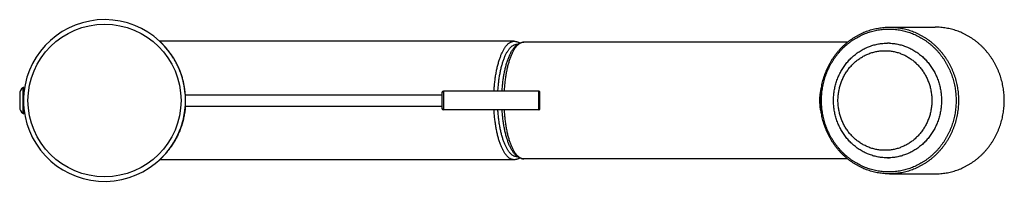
# Model space of a CAD drawing. Header units: millimetres. Extents: x 68 to 728, y -125 to 566.
# Tile 6 of 20: x 467 to 728, y -125 to -82. Entities that reach past the tile are written whole.
import ezdxf

# ---------------------------------------------------------------- set-up
doc = ezdxf.new("R2010")
doc.units = ezdxf.units.MM
doc.header["$LTSCALE"] = 30.734
doc.layers.get('0').update_dxf_attribs({"linetype": 'CONTINUOUS'})

msp = doc.modelspace()

# ---------------------------------------------------------------- linework, layer by layer
for p, q in [((697.61, -84.02), (709.76, -84.02)), ((598.06, -87.77), (504.07, -87.77)), ((686.5, -88.02), (600.64, -88.02)), ((697.61, -88.27), (697.1, -88.27)), ((466.93, -101.72), (466.93, -105.32)), ((467.73, -100.12), (467.73, -106.92)), ((468.03, -100.02), (468.03, -101.37)), ((468.03, -101.37), (468.04, -101.36)), ((468.03, -101.37), (468.03, -101.45)), ((510.85, -101.63), (510.85, -101.62)), ((510.85, -101.65), (510.85, -101.63)), ((578.93, -101.42), (578.93, -105.62)), ((579.33, -101.02), (579.33, -106.02)), ((604.63, -101.02), (579.33, -101.02)), ((604.63, -106.02), (604.63, -101.02)), ((604.93, -105.72), (604.93, -101.32)), ((510.88, -102.02), (578.93, -102.02)), ((468.03, -105.59), (468.03, -105.67)), ((468.03, -105.67), (468.03, -107.02)), ((468.03, -105.67), (468.04, -105.68)), ((510.88, -105.02), (578.93, -105.02)), ((604.63, -106.02), (579.33, -106.02)), ((598.06, -119.27), (504.07, -119.27)), ((686.5, -119.02), (600.64, -119.02)), ((697.61, -118.77), (697.1, -118.77)), ((697.61, -123.02), (709.76, -123.02))]:
    msp.add_line(p, q)
msp.add_circle((489.43, -103.52), 20.3)
for centre, radius, start, end in [((489.43, -103.52), 21.5, 5.0667, 174.2124), ((490.09, -102.85), 20.56, 45.2049, 45.5745), ((697.1, -101.74), 13.47, 87.8182, 89.9999), ((468.93, -101.72), 2, 126.8702, 180), ((468.03, -100.52), 0.5, 90, 126.8699), ((489.43, -103.52), 21.5, 174.4715, 180), ((489.43, -103.52), 21.5, 174.2374, 174.4715), ((489.43, -103.52), 21.5, 174.2124, 174.2374), ((489.43, -103.52), 21.5, 4.7639, 5.0667), ((490.34, -103.47), 20.59, 4.7003, 5.0706), ((489.43, -103.52), 21.5, 4.4444, 4.7639), ((490.37, -103.47), 20.56, 4.0386, 4.7003), ((579.33, -101.42), 0.4, 90, 180), ((604.63, -101.32), 0.3, 359.9999, 90), ((489.43, -103.52), 21.5, 180, 180.3278), ((489.43, -103.52), 21.5, 180.3278, 180.3385), ((489.43, -103.52), 21.5, 180.3385, 181.1073), ((489.43, -103.52), 21.5, 181.1073, 181.1111), ((489.43, -103.52), 21.5, 181.1111, 185.7625), ((489.43, -103.52), 21.5, 2.2242, 4.4444), ((489.43, -103.52), 21.5, 356.6711, 358.8858), ((489.43, -103.52), 21.5, 1.1063, 2.2242), ((489.43, -103.52), 21.5, 0.3313, 1.1063), ((489.43, -103.52), 21.5, 0.1834, 0.3276), ((489.43, -103.52), 21.5, 0.3276, 0.3313), ((489.43, -103.52), 21.5, 358.8858, 0.1834), ((468.93, -105.32), 2, 180, 233.1298), ((468.03, -106.52), 0.5, 233.1301, 270), ((489.43, -103.52), 21.5, 185.7625, 356.6641), ((489.51, -103.52), 21.42, 354.9286, 355.2317), ((489.43, -103.52), 21.5, 356.6641, 356.6711), ((579.33, -105.62), 0.4, 180, 270), ((604.63, -105.72), 0.3, 270, 0.0001), ((489.03, -103.12), 22.06, 314.5453, 314.7057), ((697.1, -105.3), 13.47, 270.0001, 272.1818)]:
    msp.add_arc(centre, radius, start, end)
for points, knots in [([(697.61, -123.02), (697.37, -123.02), (696.89, -123.01), (696.16, -122.96), (695.43, -122.88), (694.71, -122.78), (693.99, -122.64), (693.28, -122.47), (692.58, -122.27), (691.88, -122.04), (691.19, -121.79), (690.52, -121.5), (689.85, -121.19), (689.2, -120.84), (688.55, -120.47), (687.93, -120.08), (687.32, -119.65), (686.72, -119.21), (686.15, -118.73), (685.59, -118.23), (685.05, -117.71), (684.52, -117.17), (684.02, -116.61), (683.55, -116.02), (683.09, -115.42), (682.66, -114.79), (682.25, -114.15), (681.86, -113.49), (681.5, -112.82), (681.17, -112.13), (680.86, -111.43), (680.58, -110.71), (680.32, -109.99), (680.09, -109.25), (679.89, -108.5), (679.72, -107.75), (679.58, -106.99), (679.46, -106.22), (679.38, -105.45), (679.32, -104.68), (679.29, -103.9), (679.29, -103.13), (679.32, -102.35), (679.38, -101.58), (679.46, -100.81), (679.58, -100.05), (679.72, -99.29), (679.89, -98.53), (680.09, -97.79), (680.32, -97.05), (680.58, -96.32), (680.86, -95.61), (681.17, -94.9), (681.5, -94.22), (681.86, -93.54), (682.25, -92.88), (682.66, -92.24), (683.09, -91.62), (683.55, -91.01), (684.03, -90.43), (684.52, -89.86), (685.05, -89.32), (685.59, -88.8), (686.14, -88.3), (686.72, -87.83), (687.32, -87.38), (687.93, -86.96), (688.55, -86.56), (689.2, -86.19), (689.85, -85.85), (690.52, -85.53), (691.19, -85.25), (691.88, -84.99), (692.58, -84.76), (693.28, -84.56), (693.99, -84.4), (694.71, -84.26), (695.43, -84.15), (696.16, -84.07), (696.89, -84.03), (697.37, -84.02), (697.61, -84.02)], [0, 0, 0, 0, 0.728611, 1.4574, 2.186511, 2.916088, 3.646218, 4.377089, 5.108832, 5.841571, 6.575434, 7.310563, 8.047097, 8.785049, 9.524247, 10.265237, 11.008073, 11.752763, 12.499583, 13.248098, 13.998354, 14.750377, 15.504151, 16.259725, 17.017091, 17.776229, 18.53711, 19.299704, 20.063969, 20.829621, 21.596524, 22.364962, 23.134781, 23.905933, 24.678324, 25.451477, 26.225289, 26.999633, 27.77438, 28.549442, 29.324695, 30.100013, 30.875273, 31.650359, 32.425157, 33.199205, 33.97255, 34.745322, 35.517302, 36.288551, 37.058758, 37.827591, 38.594972, 39.360801, 40.125021, 40.887595, 41.64847, 42.407608, 43.164982, 43.920583, 44.674412, 45.426036, 46.175855, 46.924011, 47.670406, 48.415375, 49.158571, 49.899958, 50.63963, 51.377649, 52.114154, 52.849268, 53.583114, 54.315825, 55.047552, 55.778454, 56.508689, 57.237916, 57.966814, 58.695539, 59.424253, 59.424253, 59.424253, 59.424253]), ([(697.44, -122.52), (697.21, -122.52), (696.73, -122.51), (696.02, -122.46), (695.32, -122.39), (694.61, -122.28), (693.91, -122.15), (693.22, -121.98), (692.53, -121.79), (691.86, -121.57), (691.19, -121.32), (690.53, -121.04), (689.88, -120.73), (689.24, -120.4), (688.62, -120.04), (688.01, -119.65), (687.41, -119.24), (686.83, -118.8), (686.27, -118.34), (685.72, -117.86), (685.2, -117.35), (684.69, -116.82), (684.2, -116.27), (683.74, -115.7), (683.29, -115.11), (682.87, -114.5), (682.47, -113.88), (682.1, -113.24), (681.75, -112.58), (681.42, -111.91), (681.12, -111.22), (680.84, -110.53), (680.59, -109.82), (680.37, -109.1), (680.18, -108.37), (680.01, -107.64), (679.87, -106.9), (679.76, -106.15), (679.67, -105.4), (679.62, -104.65), (679.59, -103.89), (679.59, -103.14), (679.62, -102.38), (679.67, -101.63), (679.76, -100.88), (679.87, -100.13), (680.01, -99.39), (680.18, -98.66), (680.37, -97.93), (680.59, -97.22), (680.84, -96.51), (681.12, -95.81), (681.42, -95.13), (681.75, -94.45), (682.1, -93.8), (682.47, -93.16), (682.87, -92.53), (683.29, -91.92), (683.74, -91.33), (684.2, -90.76), (684.69, -90.21), (685.2, -89.68), (685.72, -89.18), (686.27, -88.69), (686.83, -88.23), (687.41, -87.79), (688, -87.38), (688.62, -87), (689.24, -86.64), (689.88, -86.3), (690.53, -86), (691.19, -85.72), (691.86, -85.47), (692.53, -85.24), (693.22, -85.05), (693.91, -84.89), (694.61, -84.75), (695.32, -84.65), (696.02, -84.57), (696.73, -84.53), (697.21, -84.52), (697.44, -84.52)], [0, 0, 0, 0, 0.710013, 1.420236, 2.130702, 2.841419, 3.553056, 4.265401, 4.978586, 5.692488, 6.407423, 7.123837, 7.841558, 8.560682, 9.281003, 10.003079, 10.726966, 11.452558, 12.179709, 12.908515, 13.639402, 14.372115, 15.106591, 15.84265, 16.580622, 17.32037, 18.061758, 18.804748, 19.549341, 20.295478, 21.043046, 21.791933, 22.542032, 23.293234, 24.045429, 24.798483, 25.552334, 26.306932, 27.061946, 27.817251, 28.572718, 29.328221, 30.083631, 30.838827, 31.593689, 32.348107, 33.101767, 33.854667, 34.606803, 35.358022, 36.108142, 36.857029, 37.604593, 38.350734, 39.095347, 39.838354, 40.579702, 41.319369, 42.057336, 42.793497, 43.528029, 44.260734, 44.991602, 45.720418, 46.447584, 47.173179, 47.897068, 48.619157, 49.339496, 50.058627, 50.77635, 51.492771, 52.207727, 52.921649, 53.63484, 54.347166, 55.058753, 55.769394, 56.479826, 57.190132, 57.900422, 57.900422, 57.900422, 57.900422]), ([(697.44, -84.52), (697.68, -84.52), (698.15, -84.53), (698.86, -84.57), (699.57, -84.65), (700.27, -84.75), (700.97, -84.89), (701.66, -85.05), (702.35, -85.24), (703.03, -85.47), (703.7, -85.72), (704.36, -86), (705.01, -86.3), (705.65, -86.64), (706.27, -87), (706.88, -87.38), (707.48, -87.79), (708.06, -88.23), (708.62, -88.69), (709.16, -89.18), (709.69, -89.68), (710.2, -90.21), (710.68, -90.76), (711.15, -91.33), (711.59, -91.92), (712.02, -92.53), (712.41, -93.16), (712.79, -93.8), (713.14, -94.45), (713.47, -95.13), (713.77, -95.81), (714.04, -96.51), (714.29, -97.21), (714.51, -97.93), (714.71, -98.66), (714.88, -99.39), (715.02, -100.13), (715.13, -100.88), (715.21, -101.63), (715.27, -102.38), (715.3, -103.14), (715.3, -103.9), (715.27, -104.65), (715.21, -105.4), (715.13, -106.15), (715.02, -106.9), (714.88, -107.64), (714.71, -108.37), (714.51, -109.1), (714.29, -109.82), (714.04, -110.53), (713.77, -111.22), (713.47, -111.91), (713.14, -112.58), (712.79, -113.24), (712.41, -113.88), (712.02, -114.5), (711.59, -115.11), (711.15, -115.7), (710.68, -116.27), (710.2, -116.82), (709.69, -117.35), (709.16, -117.86), (708.62, -118.34), (708.06, -118.8), (707.48, -119.24), (706.88, -119.65), (706.27, -120.04), (705.65, -120.4), (705.01, -120.73), (704.36, -121.04), (703.7, -121.32), (703.03, -121.57), (702.35, -121.79), (701.66, -121.98), (700.97, -122.15), (700.27, -122.28), (699.57, -122.39), (698.86, -122.46), (698.15, -122.51), (697.68, -122.52), (697.44, -122.52)], [0, 0, 0, 0, 0.710013, 1.420236, 2.130702, 2.841419, 3.553056, 4.265401, 4.978586, 5.692488, 6.407423, 7.123837, 7.841558, 8.560682, 9.281003, 10.003079, 10.726966, 11.452558, 12.179709, 12.908515, 13.639402, 14.372115, 15.106591, 15.84265, 16.580622, 17.32037, 18.061758, 18.804748, 19.549341, 20.295478, 21.043046, 21.791933, 22.542032, 23.293234, 24.045429, 24.798483, 25.552334, 26.306932, 27.061946, 27.817251, 28.572718, 29.328221, 30.083631, 30.838827, 31.593689, 32.348107, 33.101767, 33.854667, 34.606803, 35.358022, 36.108142, 36.857029, 37.604593, 38.350734, 39.095347, 39.838354, 40.579702, 41.319369, 42.057336, 42.793497, 43.528029, 44.260734, 44.991602, 45.720418, 46.447584, 47.173179, 47.897068, 48.619157, 49.339496, 50.058627, 50.77635, 51.492771, 52.207727, 52.921649, 53.63484, 54.347166, 55.058753, 55.769394, 56.479826, 57.190132, 57.900422, 57.900422, 57.900422, 57.900422]), ([(697.61, -84.02), (697.86, -84.02), (698.34, -84.03), (699.07, -84.07), (699.8, -84.15), (700.52, -84.26), (701.23, -84.4), (701.95, -84.56), (702.65, -84.76), (703.35, -84.99), (704.04, -85.25), (704.71, -85.53), (705.38, -85.85), (706.03, -86.19), (706.67, -86.56), (707.3, -86.96), (707.91, -87.38), (708.51, -87.83), (709.08, -88.3), (709.64, -88.8), (710.18, -89.32), (710.7, -89.86), (711.2, -90.43), (711.68, -91.01), (712.14, -91.62), (712.57, -92.24), (712.98, -92.88), (713.36, -93.54), (713.72, -94.22), (714.06, -94.91), (714.37, -95.61), (714.65, -96.32), (714.91, -97.05), (715.13, -97.79), (715.33, -98.53), (715.51, -99.29), (715.65, -100.05), (715.77, -100.81), (715.85, -101.58), (715.91, -102.35), (715.94, -103.13), (715.94, -103.91), (715.91, -104.68), (715.85, -105.45), (715.77, -106.22), (715.65, -106.99), (715.51, -107.75), (715.33, -108.5), (715.13, -109.25), (714.91, -109.98), (714.65, -110.71), (714.37, -111.43), (714.06, -112.13), (713.72, -112.82), (713.36, -113.49), (712.98, -114.15), (712.57, -114.79), (712.14, -115.42), (711.68, -116.02), (711.2, -116.61), (710.7, -117.17), (710.18, -117.71), (709.64, -118.23), (709.08, -118.73), (708.51, -119.2), (707.91, -119.65), (707.3, -120.08), (706.67, -120.47), (706.03, -120.84), (705.38, -121.19), (704.71, -121.5), (704.03, -121.79), (703.35, -122.04), (702.65, -122.27), (701.95, -122.47), (701.23, -122.64), (700.52, -122.78), (699.8, -122.88), (699.07, -122.96), (698.34, -123.01), (697.86, -123.02), (697.61, -123.02)], [0, 0, 0, 0, 0.728611, 1.4574, 2.186511, 2.916088, 3.646218, 4.377089, 5.108832, 5.841571, 6.575434, 7.310563, 8.047097, 8.785049, 9.524247, 10.265237, 11.008073, 11.752763, 12.499583, 13.248098, 13.998354, 14.750377, 15.504151, 16.259725, 17.017091, 17.776229, 18.53711, 19.299704, 20.063969, 20.829621, 21.596524, 22.364962, 23.134781, 23.905933, 24.678324, 25.451477, 26.225289, 26.999633, 27.77438, 28.549442, 29.324695, 30.100013, 30.875273, 31.650359, 32.425157, 33.199205, 33.97255, 34.745322, 35.517302, 36.288551, 37.058758, 37.827591, 38.594972, 39.360801, 40.125021, 40.887595, 41.64847, 42.407608, 43.164982, 43.920583, 44.674412, 45.426036, 46.175855, 46.924011, 47.670406, 48.415375, 49.158571, 49.899958, 50.63963, 51.377649, 52.114154, 52.849268, 53.583114, 54.315825, 55.047552, 55.778454, 56.508689, 57.237916, 57.966814, 58.695539, 59.424253, 59.424253, 59.424253, 59.424253]), ([(709.76, -123.02), (710, -123.02), (710.48, -123.01), (711.21, -122.96), (711.94, -122.88), (712.66, -122.78), (713.38, -122.64), (714.09, -122.47), (714.79, -122.27), (715.49, -122.04), (716.18, -121.79), (716.85, -121.5), (717.52, -121.19), (718.17, -120.84), (718.81, -120.47), (719.44, -120.08), (720.05, -119.65), (720.65, -119.21), (721.22, -118.73), (721.78, -118.23), (722.32, -117.71), (722.85, -117.17), (723.34, -116.61), (723.82, -116.02), (724.28, -115.42), (724.71, -114.79), (725.12, -114.15), (725.51, -113.49), (725.87, -112.82), (726.2, -112.13), (726.51, -111.43), (726.79, -110.71), (727.05, -109.99), (727.28, -109.25), (727.48, -108.5), (727.65, -107.75), (727.79, -106.99), (727.91, -106.22), (727.99, -105.45), (728.05, -104.68), (728.08, -103.9), (728.08, -103.13), (728.05, -102.35), (727.99, -101.58), (727.91, -100.81), (727.79, -100.05), (727.65, -99.29), (727.48, -98.53), (727.28, -97.79), (727.05, -97.05), (726.79, -96.32), (726.51, -95.61), (726.2, -94.9), (725.87, -94.22), (725.51, -93.54), (725.12, -92.88), (724.71, -92.24), (724.28, -91.62), (723.82, -91.01), (723.34, -90.43), (722.84, -89.86), (722.32, -89.32), (721.78, -88.8), (721.23, -88.3), (720.65, -87.83), (720.05, -87.38), (719.44, -86.96), (718.81, -86.56), (718.17, -86.19), (717.52, -85.85), (716.85, -85.53), (716.18, -85.25), (715.49, -84.99), (714.79, -84.76), (714.09, -84.56), (713.38, -84.4), (712.66, -84.26), (711.94, -84.15), (711.21, -84.07), (710.48, -84.03), (710, -84.02), (709.76, -84.02)], [0, 0, 0, 0, 0.728611, 1.4574, 2.186511, 2.916088, 3.646218, 4.377089, 5.108832, 5.841571, 6.575434, 7.310563, 8.047097, 8.785049, 9.524247, 10.265237, 11.008073, 11.752763, 12.499583, 13.248098, 13.998354, 14.750377, 15.504151, 16.259725, 17.017091, 17.776229, 18.53711, 19.299704, 20.063969, 20.829621, 21.596524, 22.364962, 23.134781, 23.905933, 24.678324, 25.451477, 26.225289, 26.999633, 27.77438, 28.549442, 29.324695, 30.100013, 30.875273, 31.650359, 32.425157, 33.199205, 33.97255, 34.745322, 35.517302, 36.288551, 37.058758, 37.827591, 38.594972, 39.360801, 40.125021, 40.887595, 41.64847, 42.407608, 43.164982, 43.920583, 44.674412, 45.426036, 46.175855, 46.924011, 47.670406, 48.415375, 49.158571, 49.899958, 50.63963, 51.377649, 52.114154, 52.849268, 53.583114, 54.315825, 55.047552, 55.778454, 56.508689, 57.237916, 57.966814, 58.695539, 59.424253, 59.424253, 59.424253, 59.424253]), ([(510.85, -101.62), (510.83, -101.47), (510.8, -101.16), (510.74, -100.69), (510.68, -100.21), (510.6, -99.73), (510.5, -99.24), (510.4, -98.75), (510.28, -98.26), (510.15, -97.75), (510, -97.24), (509.83, -96.72), (509.65, -96.2), (509.45, -95.66), (509.23, -95.13), (508.99, -94.6), (508.74, -94.06), (508.47, -93.52), (508.18, -92.99), (507.88, -92.47), (507.57, -91.97), (507.26, -91.49), (506.94, -91.03), (506.62, -90.6), (506.31, -90.2), (506.01, -89.82), (505.72, -89.48), (505.45, -89.18), (505.2, -88.9), (504.98, -88.67), (504.78, -88.47), (504.61, -88.29), (504.47, -88.15), (504.35, -88.03), (504.25, -87.94), (504.17, -87.87), (504.11, -87.81), (504.09, -87.79), (504.06, -87.76), (504.08, -87.78), (504.1, -87.8), (504.14, -87.84), (504.2, -87.89), (504.27, -87.96), (504.36, -88.05), (504.47, -88.15), (504.54, -88.22), (504.58, -88.26)], [0, 0, 0, 0, 0.452496, 0.924268, 1.410792, 1.908557, 2.398087, 2.897644, 3.407405, 3.929994, 4.463913, 5.007564, 5.558315, 6.13561, 6.71567, 7.291264, 7.88115, 8.481247, 9.103777, 9.700854, 10.277461, 10.861996, 11.422665, 11.958823, 12.470143, 12.952955, 13.401404, 13.810753, 14.177217, 14.500663, 14.782561, 15.024054, 15.228621, 15.397471, 15.532695, 15.637684, 15.710578, 15.754194, 15.771259, 15.779435, 15.81166, 15.867806, 15.946342, 16.049682, 16.174993, 16.324543, 16.478852, 16.478852, 16.478852, 16.478852]), ([(504.07, -87.77), (504.07, -87.77), (504.07, -87.77), (504.07, -87.78), (504.1, -87.8), (504.14, -87.84), (504.2, -87.89), (504.27, -87.96), (504.35, -88.03), (504.4, -88.08), (504.42, -88.1)], [0, 0, 0, 0, 0.000237, 0.008413, 0.0406376, 0.0967833, 0.1753194, 0.2786596, 0.4039709, 0.4847408, 0.4847408, 0.4847408, 0.4847408]), ([(592.74, -101.02), (592.75, -100.9), (592.77, -100.56), (592.81, -100.01), (592.86, -99.38), (592.92, -98.75), (593, -98.13), (593.08, -97.52), (593.17, -96.92), (593.26, -96.33), (593.37, -95.75), (593.49, -95.19), (593.61, -94.64), (593.74, -94.1), (593.88, -93.58), (594.02, -93.08), (594.17, -92.6), (594.33, -92.14), (594.5, -91.69), (594.67, -91.27), (594.85, -90.87), (595.03, -90.49), (595.22, -90.13), (595.41, -89.8), (595.61, -89.49), (595.81, -89.2), (596.01, -88.94), (596.22, -88.7), (596.44, -88.49), (596.65, -88.31), (596.87, -88.15), (597.09, -88.02), (597.31, -87.91), (597.54, -87.84), (597.76, -87.79), (597.94, -87.77), (598.04, -87.77), (598.06, -87.77)], [0, 0, 0, 0, 0.362101, 1.00634, 1.645242, 2.277848, 2.903207, 3.520392, 4.128502, 4.726642, 5.313665, 5.889099, 6.452144, 7.001924, 7.538078, 8.059432, 8.565378, 9.055356, 9.528719, 9.985166, 10.424327, 10.8459, 11.249661, 11.635484, 12.003345, 12.353193, 12.685522, 13.000781, 13.299562, 13.582955, 13.851867, 14.107796, 14.352568, 14.588271, 14.817452, 15.042844, 15.111983, 15.111983, 15.111983, 15.111983]), ([(593.77, -101.02), (593.77, -100.93), (593.79, -100.64), (593.83, -100.15), (593.88, -99.54), (593.94, -98.93), (594.01, -98.34), (594.09, -97.75), (594.18, -97.17), (594.27, -96.61), (594.38, -96.05), (594.49, -95.51), (594.61, -94.99), (594.74, -94.48), (594.87, -93.98), (595.01, -93.51), (595.16, -93.05), (595.31, -92.61), (595.47, -92.18), (595.64, -91.78), (595.81, -91.4), (595.99, -91.04), (596.17, -90.71), (596.36, -90.39), (596.55, -90.1), (596.75, -89.83), (596.95, -89.59), (597.15, -89.37), (597.35, -89.18), (597.56, -89.01), (597.77, -88.87), (597.99, -88.76), (598.2, -88.67), (598.42, -88.61), (598.63, -88.57), (598.83, -88.56), (598.95, -88.57), (599, -88.58)], [0, 0, 0, 0, 0.24979, 0.869602, 1.48411, 2.092362, 2.693183, 3.285863, 3.869778, 4.4438, 5.007058, 5.558516, 6.097811, 6.624151, 7.136712, 7.634671, 8.117533, 8.584965, 9.036268, 9.470925, 9.888513, 10.288962, 10.671975, 11.037405, 11.38529, 11.715824, 12.029354, 12.326406, 12.60772, 12.874283, 13.127372, 13.368581, 13.599837, 13.823419, 14.041885, 14.257999, 14.404484, 14.404484, 14.404484, 14.404484]), ([(594.89, -101.02), (594.89, -100.88), (594.92, -100.54), (594.96, -99.99), (595.01, -99.37), (595.08, -98.75), (595.15, -98.15), (595.24, -97.55), (595.33, -96.96), (595.43, -96.39), (595.54, -95.82), (595.66, -95.27), (595.78, -94.73), (595.92, -94.21), (596.06, -93.7), (596.22, -93.21), (596.37, -92.73), (596.54, -92.27), (596.72, -91.83), (596.9, -91.41), (597.1, -91), (597.3, -90.62), (597.51, -90.26), (597.73, -89.92), (597.95, -89.61), (598.18, -89.32), (598.42, -89.06), (598.67, -88.83), (598.91, -88.63), (599.16, -88.46), (599.41, -88.32), (599.65, -88.21), (599.9, -88.12), (600.15, -88.06), (600.4, -88.02), (600.56, -88.02), (600.64, -88.02)], [0, 0, 0, 0, 0.407956, 1.035924, 1.65885, 2.275954, 2.886103, 3.488592, 4.082864, 4.667868, 5.242764, 5.807341, 6.360732, 6.901835, 7.430927, 7.947434, 8.449851, 8.93908, 9.414839, 9.87531, 10.321846, 10.754391, 11.171009, 11.572711, 11.959234, 12.328203, 12.680323, 13.015233, 13.330655, 13.628575, 13.913029, 14.186369, 14.448326, 14.702791, 14.951034, 15.194116, 15.194116, 15.194116, 15.194116]), ([(600.64, -88.02), (600.57, -88.02), (600.42, -88.03), (600.2, -88.07), (599.97, -88.14), (599.75, -88.23), (599.54, -88.35), (599.32, -88.5), (599.1, -88.68), (598.89, -88.88), (598.69, -89.11), (598.48, -89.36), (598.28, -89.64), (598.08, -89.94), (597.89, -90.26), (597.7, -90.61), (597.52, -90.98), (597.35, -91.37), (597.17, -91.79), (597.01, -92.22), (596.85, -92.68), (596.7, -93.15), (596.55, -93.64), (596.42, -94.15), (596.29, -94.67), (596.16, -95.22), (596.05, -95.77), (595.94, -96.34), (595.84, -96.92), (595.75, -97.51), (595.67, -98.12), (595.6, -98.73), (595.54, -99.35), (595.48, -99.98), (595.44, -100.54), (595.42, -100.88), (595.41, -101.02)], [0, 0, 0, 0, 0.222391, 0.447705, 0.678725, 0.917997, 1.167684, 1.429755, 1.705782, 1.997016, 2.304428, 2.628744, 2.97047, 3.32974, 3.706926, 4.102062, 4.514978, 4.945774, 5.39378, 5.858626, 6.339874, 6.836868, 7.34919, 7.876236, 8.417352, 8.971833, 9.538928, 10.117836, 10.70743, 11.307215, 11.916328, 12.533744, 13.158976, 13.79052, 14.427436, 14.832311, 14.832311, 14.832311, 14.832311]), ([(598.06, -87.77), (598.14, -87.77), (598.3, -87.77), (598.55, -87.81), (598.79, -87.87), (599.04, -87.96), (599.29, -88.07), (599.47, -88.17), (599.57, -88.23), (599.59, -88.24)], [0, 0, 0, 0, 0.243528, 0.48995, 0.742358, 1.002814, 1.275225, 1.561022, 1.623203, 1.623203, 1.623203, 1.623203]), ([(682.77, -103.52), (682.77, -103.3), (682.78, -102.87), (682.82, -102.22), (682.88, -101.58), (682.97, -100.94), (683.09, -100.3), (683.23, -99.67), (683.39, -99.05), (683.58, -98.44), (683.8, -97.83), (684.04, -97.23), (684.3, -96.65), (684.59, -96.08), (684.89, -95.52), (685.22, -94.98), (685.58, -94.45), (685.95, -93.93), (686.34, -93.44), (686.75, -92.96), (687.18, -92.5), (687.63, -92.07), (688.09, -91.65), (688.58, -91.25), (689.07, -90.88), (689.58, -90.53), (690.11, -90.2), (690.65, -89.9), (691.2, -89.62), (691.76, -89.36), (692.32, -89.13), (692.9, -88.93), (693.49, -88.75), (694.08, -88.6), (694.68, -88.48), (695.28, -88.39), (695.89, -88.32), (696.49, -88.28), (696.9, -88.27), (697.1, -88.27)], [0, 0, 0, 0, 0.647295, 1.294487, 1.94144, 2.588017, 3.23387, 3.879086, 4.523543, 5.167122, 5.809717, 6.451234, 7.091513, 7.730273, 8.367766, 9.00391, 9.638619, 10.272082, 10.903813, 11.533815, 12.162059, 12.78844, 13.413161, 14.036267, 14.657811, 15.277847, 15.896431, 16.513494, 17.12907, 17.743499, 18.356841, 18.96928, 19.580964, 20.191706, 20.801661, 21.410911, 22.019575, 22.627946, 23.236193, 23.236193, 23.236193, 23.236193]), ([(697.61, -88.28), (697.65, -88.28), (697.88, -88.29), (698.32, -88.32), (698.92, -88.39), (699.52, -88.48), (700.12, -88.6), (700.71, -88.75), (701.3, -88.93), (701.88, -89.13), (702.45, -89.36), (703.01, -89.62), (703.56, -89.9), (704.09, -90.2), (704.62, -90.53), (705.13, -90.88), (705.63, -91.25), (706.11, -91.65), (706.57, -92.07), (707.02, -92.5), (707.45, -92.96), (707.86, -93.44), (708.25, -93.93), (708.63, -94.45), (708.98, -94.98), (709.31, -95.52), (709.62, -96.08), (709.9, -96.65), (710.16, -97.23), (710.4, -97.83), (710.62, -98.44), (710.81, -99.05), (710.97, -99.67), (711.11, -100.3), (711.23, -100.94), (711.32, -101.58), (711.38, -102.22), (711.42, -102.87), (711.43, -103.3), (711.43, -103.52)], [0, 0, 0, 0, 0.095504, 0.703976, 1.312786, 1.921873, 2.531477, 3.141909, 3.75323, 4.365753, 4.979432, 5.594179, 6.210118, 6.827238, 7.445683, 8.065626, 8.687146, 9.310306, 9.935143, 10.56168, 11.189647, 11.819294, 12.450707, 13.08376, 13.718733, 14.355209, 14.99304, 15.632185, 16.272418, 16.913804, 17.556314, 18.199865, 18.844363, 19.489702, 20.135764, 20.782072, 21.428866, 22.076024, 22.723418, 22.723418, 22.723418, 22.723418]), ([(683.97, -103.52), (683.97, -103.32), (683.97, -102.94), (684.01, -102.36), (684.07, -101.79), (684.15, -101.22), (684.26, -100.65), (684.39, -100.09), (684.54, -99.53), (684.71, -98.98), (684.91, -98.45), (685.13, -97.92), (685.37, -97.4), (685.63, -96.89), (685.91, -96.4), (686.21, -95.92), (686.54, -95.45), (686.88, -95), (687.23, -94.56), (687.61, -94.15), (688, -93.75), (688.41, -93.36), (688.83, -93), (689.27, -92.66), (689.72, -92.34), (690.19, -92.04), (690.67, -91.76), (691.15, -91.5), (691.65, -91.27), (692.16, -91.06), (692.67, -90.88), (693.19, -90.71), (693.72, -90.58), (694.25, -90.46), (694.79, -90.38), (695.33, -90.31), (695.87, -90.28), (696.42, -90.26), (696.96, -90.28), (697.5, -90.31), (698.04, -90.38), (698.58, -90.46), (699.11, -90.58), (699.64, -90.71), (700.16, -90.88), (700.68, -91.06), (701.18, -91.27), (701.68, -91.5), (702.17, -91.76), (702.64, -92.04), (703.11, -92.34), (703.56, -92.66), (704, -93), (704.42, -93.36), (704.83, -93.75), (705.22, -94.15), (705.6, -94.56), (705.96, -95), (706.3, -95.45), (706.62, -95.92), (706.92, -96.4), (707.2, -96.89), (707.46, -97.4), (707.7, -97.92), (707.92, -98.44), (708.12, -98.98), (708.3, -99.53), (708.45, -100.09), (708.58, -100.65), (708.68, -101.22), (708.77, -101.79), (708.82, -102.36), (708.86, -102.94), (708.87, -103.32), (708.87, -103.52)], [0, 0, 0, 0, 0.57811, 1.156148, 1.733874, 2.311031, 2.888013, 3.464353, 4.039945, 4.614429, 5.187928, 5.760615, 6.33214, 6.902381, 7.471035, 8.038502, 8.604686, 9.169431, 9.732514, 10.29408, 10.854364, 11.413146, 11.970324, 12.525881, 13.080157, 13.633058, 14.184574, 14.734778, 15.283771, 15.831653, 16.37852, 16.924456, 17.469852, 18.014647, 18.558845, 19.10259, 19.646027, 20.189293, 20.732526, 21.275861, 21.819439, 22.36342, 22.907962, 23.453086, 23.998772, 24.545494, 25.093366, 25.642402, 26.192626, 26.74411, 27.296938, 27.85119, 28.406828, 28.964069, 29.522849, 30.083112, 30.64468, 31.207776, 31.772523, 32.338707, 32.906185, 33.474855, 34.045103, 34.616628, 35.189321, 35.76284, 36.337346, 36.912943, 37.489266, 38.066199, 38.643286, 39.220979, 39.799097, 40.377476, 40.377476, 40.377476, 40.377476]), ([(679.55, -106.77), (679.52, -106.66), (679.45, -106.37), (679.36, -105.89), (679.28, -105.34), (679.22, -104.8), (679.18, -104.26), (679.16, -103.72), (679.16, -103.18), (679.19, -102.64), (679.23, -102.1), (679.3, -101.56), (679.38, -101.03), (679.47, -100.59), (679.53, -100.34), (679.55, -100.26)], [0, 0, 0, 0, 0.338108, 0.903485, 1.456397, 2.001223, 2.543142, 3.084062, 3.624491, 4.165099, 4.705912, 5.246839, 5.786023, 6.331715, 6.577746, 6.577746, 6.577746, 6.577746]), ([(697.1, -118.77), (696.9, -118.77), (696.49, -118.76), (695.89, -118.72), (695.28, -118.65), (694.68, -118.55), (694.08, -118.43), (693.49, -118.28), (692.9, -118.1), (692.33, -117.9), (691.76, -117.67), (691.2, -117.42), (690.65, -117.14), (690.11, -116.83), (689.58, -116.51), (689.07, -116.16), (688.58, -115.78), (688.09, -115.39), (687.63, -114.97), (687.18, -114.53), (686.75, -114.07), (686.34, -113.59), (685.95, -113.1), (685.58, -112.59), (685.22, -112.06), (684.89, -111.51), (684.59, -110.96), (684.3, -110.38), (684.04, -109.8), (683.8, -109.2), (683.58, -108.6), (683.39, -107.98), (683.23, -107.36), (683.09, -106.73), (682.97, -106.09), (682.88, -105.45), (682.82, -104.81), (682.78, -104.16), (682.77, -103.73), (682.77, -103.52)], [0, 0, 0, 0, 0.608279, 1.216751, 1.825561, 2.434648, 3.044252, 3.654683, 4.266005, 4.878528, 5.492207, 6.106954, 6.722892, 7.340013, 7.958457, 8.5784, 9.199921, 9.823081, 10.447918, 11.074455, 11.702422, 12.332069, 12.963482, 13.596535, 14.231508, 14.867984, 15.505815, 16.144959, 16.785193, 17.426579, 18.069088, 18.712639, 19.357138, 20.002477, 20.648539, 21.294847, 21.941641, 22.588798, 23.236193, 23.236193, 23.236193, 23.236193]), ([(708.87, -103.52), (708.87, -103.71), (708.86, -104.1), (708.82, -104.67), (708.77, -105.25), (708.68, -105.82), (708.58, -106.39), (708.45, -106.95), (708.3, -107.5), (708.12, -108.05), (707.92, -108.59), (707.7, -109.12), (707.46, -109.64), (707.2, -110.14), (706.92, -110.64), (706.62, -111.12), (706.3, -111.59), (705.96, -112.04), (705.6, -112.47), (705.22, -112.89), (704.83, -113.29), (704.42, -113.67), (704, -114.03), (703.56, -114.37), (703.11, -114.7), (702.64, -115), (702.17, -115.27), (701.68, -115.53), (701.18, -115.76), (700.68, -115.97), (700.16, -116.16), (699.64, -116.32), (699.11, -116.46), (698.58, -116.57), (698.04, -116.66), (697.5, -116.72), (696.96, -116.76), (696.42, -116.77), (695.87, -116.76), (695.33, -116.72), (694.79, -116.66), (694.25, -116.57), (693.72, -116.46), (693.19, -116.32), (692.67, -116.16), (692.16, -115.97), (691.65, -115.76), (691.15, -115.53), (690.67, -115.27), (690.19, -115), (689.72, -114.7), (689.27, -114.37), (688.83, -114.03), (688.41, -113.67), (688, -113.29), (687.61, -112.89), (687.23, -112.47), (686.88, -112.04), (686.54, -111.59), (686.21, -111.12), (685.91, -110.64), (685.63, -110.14), (685.37, -109.64), (685.13, -109.12), (684.91, -108.59), (684.71, -108.05), (684.54, -107.5), (684.39, -106.95), (684.26, -106.39), (684.15, -105.82), (684.07, -105.25), (684.01, -104.67), (683.97, -104.1), (683.97, -103.71), (683.97, -103.52)], [0, 0, 0, 0, 0.57811, 1.156148, 1.733874, 2.311031, 2.888013, 3.464353, 4.039945, 4.614429, 5.187928, 5.760615, 6.33214, 6.902381, 7.471035, 8.038502, 8.604686, 9.169431, 9.732514, 10.29408, 10.854364, 11.413146, 11.970324, 12.525881, 13.080157, 13.633058, 14.184574, 14.734778, 15.283771, 15.831653, 16.37852, 16.924456, 17.469852, 18.014647, 18.558845, 19.10259, 19.646027, 20.189293, 20.732526, 21.275861, 21.819439, 22.36342, 22.907962, 23.453086, 23.998772, 24.545494, 25.093366, 25.642402, 26.192626, 26.74411, 27.296938, 27.85119, 28.406828, 28.964069, 29.522849, 30.083112, 30.64468, 31.207776, 31.772523, 32.338707, 32.906185, 33.474855, 34.045103, 34.616628, 35.189321, 35.76284, 36.337346, 36.912943, 37.489266, 38.066199, 38.643286, 39.220979, 39.799097, 40.377476, 40.377476, 40.377476, 40.377476]), ([(711.43, -103.52), (711.43, -103.73), (711.42, -104.16), (711.38, -104.81), (711.32, -105.45), (711.23, -106.09), (711.11, -106.73), (710.97, -107.36), (710.81, -107.98), (710.62, -108.6), (710.4, -109.2), (710.16, -109.8), (709.9, -110.38), (709.62, -110.96), (709.31, -111.51), (708.98, -112.06), (708.63, -112.59), (708.25, -113.1), (707.86, -113.59), (707.45, -114.07), (707.02, -114.53), (706.57, -114.97), (706.11, -115.39), (705.63, -115.78), (705.13, -116.16), (704.62, -116.51), (704.09, -116.83), (703.56, -117.14), (703.01, -117.42), (702.45, -117.67), (701.88, -117.9), (701.3, -118.1), (700.71, -118.28), (700.12, -118.43), (699.52, -118.55), (698.92, -118.65), (698.32, -118.72), (697.88, -118.75), (697.65, -118.76), (697.61, -118.76)], [0, 0, 0, 0, 0.647295, 1.294487, 1.94144, 2.588017, 3.23387, 3.879086, 4.523543, 5.167122, 5.809717, 6.451234, 7.091513, 7.730273, 8.367766, 9.00391, 9.638619, 10.272082, 10.903813, 11.533815, 12.162059, 12.78844, 13.413161, 14.036267, 14.657811, 15.277847, 15.896431, 16.513494, 17.12907, 17.743499, 18.356841, 18.96928, 19.580964, 20.191706, 20.801661, 21.410911, 22.019575, 22.627946, 22.723418, 22.723418, 22.723418, 22.723418]), ([(510.86, -105.3), (510.85, -105.33), (510.83, -105.57), (510.79, -106.02), (510.7, -106.65), (510.6, -107.27), (510.48, -107.9), (510.34, -108.51), (510.19, -109.13), (510.01, -109.75), (509.81, -110.36), (509.6, -110.96), (509.37, -111.56), (509.12, -112.15), (508.86, -112.73), (508.58, -113.29), (508.3, -113.83), (508.01, -114.35), (507.71, -114.84), (507.42, -115.3), (507.13, -115.73), (506.85, -116.13), (506.57, -116.5), (506.31, -116.84), (506.05, -117.16), (505.81, -117.45), (505.58, -117.71), (505.37, -117.95), (505.17, -118.16), (504.99, -118.35), (504.83, -118.52), (504.68, -118.67), (504.55, -118.8), (504.43, -118.92), (504.34, -119.01), (504.25, -119.09), (504.18, -119.16), (504.13, -119.21), (504.09, -119.24), (504.08, -119.26), (504.06, -119.27), (504.1, -119.24), (504.12, -119.22), (504.18, -119.16), (504.25, -119.1), (504.34, -119), (504.46, -118.89), (504.61, -118.74), (504.78, -118.57), (504.98, -118.36), (505.21, -118.12), (505.46, -117.85), (505.73, -117.54), (506.02, -117.2), (506.32, -116.82), (506.64, -116.41), (506.95, -115.98), (507.27, -115.52), (507.58, -115.05), (507.87, -114.58), (508.15, -114.09), (508.42, -113.6), (508.68, -113.1), (508.92, -112.6), (509.14, -112.1), (509.36, -111.59), (509.56, -111.08), (509.74, -110.57), (509.91, -110.06), (510.07, -109.55), (510.21, -109.04), (510.34, -108.53), (510.45, -108.03), (510.56, -107.53), (510.64, -107.02), (510.72, -106.5), (510.79, -106), (510.84, -105.51), (510.87, -105.18), (510.88, -105.02)], [0, 0, 0, 0, 0.08629, 0.714023, 1.353444, 1.989225, 2.618759, 3.252065, 3.886383, 4.540868, 5.183917, 5.807596, 6.444988, 7.09325, 7.743716, 8.350567, 8.963069, 9.56949, 10.146729, 10.681518, 11.203434, 11.693483, 12.152548, 12.587422, 12.995142, 13.37303, 13.72162, 14.040377, 14.329973, 14.593048, 14.828092, 15.037147, 15.222083, 15.382089, 15.521712, 15.636163, 15.730013, 15.802688, 15.8532, 15.879639, 15.883772, 15.903534, 15.949473, 16.020252, 16.120494, 16.253701, 16.4222, 16.627499, 16.871833, 17.156431, 17.48451, 17.855292, 18.266971, 18.718096, 19.205338, 19.722826, 20.262869, 20.820394, 21.388327, 21.936908, 22.495594, 23.068796, 23.628182, 24.176639, 24.722764, 25.277958, 25.830514, 26.367302, 26.904907, 27.44118, 27.97281, 28.495897, 29.011507, 29.520427, 30.04437, 30.563286, 31.070728, 31.561637, 32.055565, 32.055565, 32.055565, 32.055565]), ([(598.06, -119.27), (598.01, -119.27), (597.88, -119.26), (597.68, -119.23), (597.45, -119.17), (597.23, -119.08), (597.01, -118.97), (596.79, -118.83), (596.57, -118.66), (596.36, -118.46), (596.14, -118.24), (595.94, -118), (595.73, -117.73), (595.53, -117.43), (595.34, -117.11), (595.14, -116.77), (594.96, -116.4), (594.78, -116.01), (594.6, -115.6), (594.43, -115.17), (594.27, -114.72), (594.11, -114.25), (593.96, -113.76), (593.82, -113.25), (593.69, -112.73), (593.56, -112.19), (593.44, -111.63), (593.33, -111.07), (593.23, -110.48), (593.13, -109.89), (593.04, -109.28), (592.97, -108.67), (592.9, -108.04), (592.84, -107.41), (592.79, -106.77), (592.76, -106.31), (592.74, -106.05), (592.74, -106.02)], [0, 0, 0, 0, 0.155448, 0.381986, 0.613405, 0.852333, 1.100994, 1.36155, 1.63569, 1.924722, 2.229927, 2.551846, 2.891061, 3.247961, 3.622651, 4.015309, 4.425897, 4.854264, 5.300158, 5.763239, 6.243075, 6.738932, 7.250551, 7.777346, 8.318564, 8.873892, 9.442103, 10.022433, 10.614088, 11.216058, 11.827662, 12.448034, 13.076276, 13.711465, 14.352659, 14.99888, 15.111986, 15.111986, 15.111986, 15.111986]), ([(599, -118.46), (598.99, -118.46), (598.92, -118.47), (598.77, -118.47), (598.55, -118.45), (598.34, -118.41), (598.12, -118.33), (597.91, -118.24), (597.69, -118.11), (597.48, -117.96), (597.28, -117.78), (597.07, -117.58), (596.87, -117.35), (596.67, -117.1), (596.48, -116.83), (596.29, -116.53), (596.1, -116.2), (595.92, -115.86), (595.75, -115.49), (595.58, -115.1), (595.41, -114.69), (595.25, -114.26), (595.1, -113.82), (594.96, -113.35), (594.82, -112.86), (594.69, -112.36), (594.56, -111.85), (594.45, -111.32), (594.34, -110.77), (594.24, -110.21), (594.14, -109.64), (594.06, -109.06), (593.98, -108.47), (593.92, -107.87), (593.86, -107.26), (593.81, -106.65), (593.78, -106.23), (593.77, -106.02), (593.77, -106.02)], [0, 0, 0, 0, 0.012421, 0.228535, 0.445188, 0.665254, 0.891433, 1.126186, 1.371674, 1.629696, 1.901714, 2.188885, 2.4921, 2.812014, 3.149085, 3.50359, 3.875642, 4.265223, 4.672212, 5.096314, 5.53734, 5.994807, 6.468204, 6.95684, 7.460353, 7.978214, 8.509589, 9.053646, 9.609577, 10.176997, 10.754856, 11.342286, 11.938155, 12.541822, 13.152555, 13.76916, 14.390673, 14.404803, 14.404803, 14.404803, 14.404803]), ([(600.64, -119.02), (600.56, -119.02), (600.4, -119.01), (600.15, -118.97), (599.9, -118.91), (599.65, -118.82), (599.4, -118.71), (599.15, -118.56), (598.9, -118.39), (598.65, -118.19), (598.41, -117.95), (598.17, -117.69), (597.93, -117.4), (597.71, -117.08), (597.49, -116.74), (597.28, -116.38), (597.08, -115.99), (596.88, -115.58), (596.7, -115.16), (596.52, -114.71), (596.36, -114.25), (596.2, -113.77), (596.05, -113.27), (595.9, -112.76), (595.77, -112.23), (595.64, -111.69), (595.53, -111.14), (595.42, -110.57), (595.32, -109.99), (595.23, -109.41), (595.14, -108.81), (595.07, -108.2), (595.01, -107.59), (594.95, -106.96), (594.91, -106.44), (594.89, -106.12), (594.89, -106.02)], [0, 0, 0, 0, 0.243185, 0.492243, 0.748153, 1.01215, 1.288015, 1.575453, 1.876787, 2.196185, 2.535149, 2.891386, 3.264607, 3.655071, 4.060579, 4.481043, 4.917104, 5.367043, 5.83098, 6.30991, 6.802192, 7.307593, 7.827017, 8.358791, 8.90244, 9.45837, 10.02521, 10.602217, 11.189275, 11.785341, 12.389458, 13.001134, 13.619522, 14.243553, 14.87249, 15.194114, 15.194114, 15.194114, 15.194114]), ([(595.41, -106.02), (595.42, -106.15), (595.44, -106.5), (595.48, -107.05), (595.54, -107.68), (595.6, -108.3), (595.67, -108.92), (595.75, -109.52), (595.84, -110.11), (595.94, -110.7), (596.05, -111.26), (596.16, -111.82), (596.29, -112.36), (596.42, -112.88), (596.55, -113.39), (596.7, -113.88), (596.85, -114.36), (597.01, -114.81), (597.17, -115.25), (597.35, -115.66), (597.52, -116.05), (597.7, -116.42), (597.89, -116.77), (598.08, -117.1), (598.28, -117.4), (598.48, -117.67), (598.69, -117.93), (598.89, -118.15), (599.1, -118.35), (599.32, -118.53), (599.54, -118.68), (599.75, -118.8), (599.97, -118.9), (600.2, -118.97), (600.42, -119.01), (600.57, -119.02), (600.64, -119.02)], [0, 0, 0, 0, 0.404839, 1.041408, 1.672638, 2.297442, 2.915303, 3.524731, 4.124848, 4.7148, 5.293581, 5.860564, 6.414982, 6.956098, 7.483201, 7.995618, 8.492709, 8.973659, 9.438256, 9.88605, 10.31657, 10.729801, 11.125153, 11.50255, 11.862036, 12.203685, 12.527937, 12.835312, 13.126535, 13.40258, 13.664698, 13.914451, 14.15362, 14.384584, 14.609886, 14.832311, 14.832311, 14.832311, 14.832311]), ([(504.51, -118.85), (504.48, -118.87), (504.42, -118.93), (504.34, -119.01), (504.25, -119.09), (504.18, -119.16), (504.13, -119.21), (504.09, -119.24), (504.08, -119.26), (504.06, -119.27), (504.1, -119.24), (504.12, -119.22), (504.18, -119.16), (504.25, -119.1), (504.34, -119), (504.43, -118.93), (504.47, -118.88), (504.48, -118.87)], [0, 0, 0, 0, 0.107721, 0.247344, 0.361795, 0.455645, 0.52832, 0.578832, 0.605271, 0.609404, 0.629166, 0.675105, 0.745884, 0.846126, 0.979333, 1.147832, 1.187041, 1.187041, 1.187041, 1.187041]), ([(504.07, -119.27), (504.06, -119.26), (504.1, -119.25), (504.11, -119.22), (504.18, -119.17), (504.25, -119.1), (504.34, -119), (504.43, -118.93), (504.47, -118.88), (504.48, -118.87)], [0, 0, 0, 0, 0.0205579, 0.0664971, 0.1372762, 0.2375178, 0.3707252, 0.5392236, 0.5784325, 0.5784325, 0.5784325, 0.5784325]), ([(599.59, -118.79), (599.57, -118.8), (599.47, -118.87), (599.29, -118.97), (599.04, -119.08), (598.79, -119.16), (598.55, -119.22), (598.3, -119.26), (598.14, -119.27), (598.06, -119.27)], [0, 0, 0, 0, 0.064657, 0.349445, 0.62104, 0.880917, 1.133009, 1.379406, 1.623236, 1.623236, 1.623236, 1.623236])]:
    msp.add_open_spline(points, degree=3, knots=knots)

doc.saveas('drawing.dxf')
